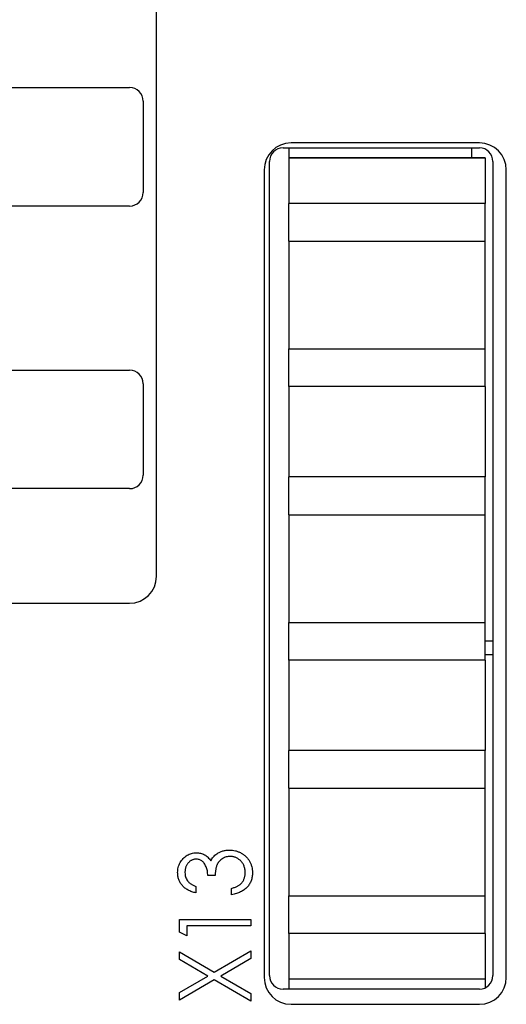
# Paper-space layout '1_1 scale views' of a CAD drawing. Header units: millimetres. Extents: x 0 to 420, y 0 to 297.
# Tile 35 of 48: x 312 to 330, y 107 to 143. Entities that reach past the tile are written whole.
import ezdxf

# ---------------------------------------------------------------- set-up
doc = ezdxf.new("R2010")
doc.units = ezdxf.units.MM

psp = doc.layouts.new('1_1 scale views')

# ---------------------------------------------------------------- linework, layer by layer
at = {"color": 7, "linetype": 'Continuous', "lineweight": 25}
for p, q in [((317.445, 122.808), (317.445, 153.799)), ((311.547, 140.965), (316.447, 140.965)), ((316.947, 140.465), (316.947, 137.065)), ((322.147, 138.723), (329.447, 138.723)), ((322.359, 138.723), (322.359, 137.697)), ((329.445, 138.908), (322.445, 138.908)), ((329.159, 138.358), (329.159, 138.723)), ((329.659, 138.358), (322.359, 138.358)), ((322.359, 138.358), (329.659, 138.358)), ((329.659, 138.358), (329.659, 136.658)), ((329.659, 138.358), (329.659, 138.358)), ((321.445, 137.908), (321.445, 107.908)), ((321.647, 107.973), (321.647, 138.223)), ((329.947, 138.223), (329.947, 107.973)), ((330.445, 107.908), (330.445, 137.908)), ((322.359, 137.697), (322.359, 136.658)), ((316.447, 136.565), (311.547, 136.565)), ((322.359, 135.258), (322.359, 136.658)), ((329.659, 136.658), (322.359, 136.658)), ((329.659, 135.258), (329.659, 136.658)), ((322.359, 135.258), (322.359, 131.258)), ((322.359, 135.258), (322.359, 135.258)), ((322.359, 135.258), (329.659, 135.258)), ((329.659, 131.258), (329.659, 135.258)), ((322.359, 131.258), (322.359, 131.258)), ((322.359, 129.858), (322.359, 131.258)), ((322.359, 131.258), (329.659, 131.258)), ((322.359, 131.258), (329.659, 131.258)), ((329.659, 129.858), (329.659, 131.258)), ((329.659, 131.258), (329.659, 131.258)), ((311.547, 130.465), (316.447, 130.465)), ((316.947, 129.965), (316.947, 126.565)), ((322.359, 129.858), (322.359, 128.818)), ((329.659, 129.858), (322.359, 129.858)), ((329.659, 129.858), (329.659, 128.158)), ((322.359, 128.818), (322.359, 127.537)), ((329.659, 128.198), (329.659, 126.498)), ((322.359, 127.537), (322.359, 126.498)), ((322.359, 125.098), (322.359, 126.498)), ((329.659, 126.498), (322.359, 126.498)), ((329.659, 125.098), (329.659, 126.498)), ((316.447, 126.065), (311.547, 126.065)), ((322.359, 125.098), (322.359, 121.098)), ((322.359, 125.098), (322.359, 125.098)), ((322.359, 125.098), (329.659, 125.098)), ((329.659, 121.098), (329.659, 125.098)), ((300.445, 121.808), (316.445, 121.808)), ((322.359, 121.098), (322.359, 121.098)), ((322.359, 119.698), (322.359, 121.098)), ((322.359, 121.098), (329.659, 121.098)), ((322.359, 121.098), (329.659, 121.098)), ((329.659, 119.698), (329.659, 121.098)), ((329.659, 121.098), (329.659, 121.098)), ((329.659, 120.408), (329.947, 120.408)), ((322.359, 119.698), (322.359, 118.658)), ((329.659, 119.698), (322.359, 119.698)), ((329.659, 119.908), (329.947, 119.908)), ((329.659, 119.698), (329.659, 117.998)), ((322.359, 118.658), (322.359, 117.377)), ((329.659, 118.038), (329.659, 116.338)), ((322.359, 117.377), (322.359, 116.338)), ((322.359, 114.938), (322.359, 116.338)), ((329.659, 116.338), (322.359, 116.338)), ((329.659, 114.938), (329.659, 116.338)), ((322.359, 114.938), (322.359, 110.938)), ((322.359, 114.938), (322.359, 114.938)), ((322.359, 114.938), (329.659, 114.938)), ((329.659, 110.938), (329.659, 114.938)), ((319.622, 111.691), (319.351, 111.691)), ((318.91, 111.284), (318.91, 111.046)), ((320.233, 110.978), (320.233, 111.216)), ((322.359, 110.938), (322.359, 110.938)), ((322.359, 109.538), (322.359, 110.938)), ((322.359, 110.938), (329.659, 110.938)), ((322.359, 110.938), (329.659, 110.938)), ((329.659, 110.938), (329.659, 110.938)), ((329.659, 109.538), (329.659, 110.938)), ((318.299, 109.594), (318.299, 110.062)), ((318.299, 110.062), (320.945, 110.062)), ((318.57, 109.825), (318.57, 109.452)), ((320.945, 109.825), (318.57, 109.825)), ((320.945, 110.062), (320.945, 109.825)), ((318.57, 109.452), (318.299, 109.594)), ((322.359, 109.538), (322.359, 108.498)), ((329.659, 109.538), (322.359, 109.538)), ((329.659, 109.538), (329.659, 107.838)), ((318.299, 108.578), (318.299, 108.858)), ((318.299, 108.858), (319.593, 108.1)), ((319.593, 108.1), (320.945, 108.892)), ((320.945, 108.892), (320.945, 108.612)), ((319.354, 107.959), (318.299, 108.578)), ((320.945, 108.612), (319.832, 107.959)), ((322.359, 108.498), (322.359, 107.473)), ((318.299, 107.341), (319.354, 107.959)), ((319.832, 107.959), (320.945, 107.307)), ((319.593, 107.819), (318.299, 107.06)), ((320.945, 107.026), (319.593, 107.819)), ((329.659, 107.838), (322.359, 107.838)), ((329.659, 107.838), (329.659, 107.52)), ((318.299, 107.06), (318.299, 107.341)), ((320.945, 107.307), (320.945, 107.026)), ((329.447, 107.473), (322.147, 107.473)), ((322.445, 106.908), (329.445, 106.908))]:
    psp.add_line(p, q, dxfattribs=at)
for centre, radius, start, end in [((316.447, 140.465), 0.5, 0, 90), ((322.445, 137.908), 1, 90, 180), ((322.147, 138.223), 0.5, 90, 180), ((329.445, 137.908), 1, 0, 90), ((329.447, 138.223), 0.5, 0, 90), ((316.447, 137.065), 0.5, 270, 0), ((316.447, 129.965), 0.5, 0, 90), ((316.447, 126.565), 0.5, 270, 0), ((316.445, 122.808), 1, 270, 0), ((322.147, 107.973), 0.5, 180, 270), ((329.447, 107.973), 0.5, 270, 0), ((322.445, 107.908), 1, 180, 270), ((329.445, 107.908), 1, 270, 0)]:
    psp.add_arc(centre, radius, start, end, dxfattribs=at)
for points, knots in [([(318.231, 111.799), (318.232, 111.832), (318.234, 111.898), (318.253, 111.994), (318.283, 112.086), (318.324, 112.175), (318.375, 112.257), (318.435, 112.33), (318.505, 112.392), (318.581, 112.445), (318.662, 112.487), (318.746, 112.516), (318.832, 112.535), (318.89, 112.538), (318.919, 112.539)], [0, 0, 0, 0, 0.088152, 0.174818, 0.261298, 0.348501, 0.435009, 0.519029, 0.601423, 0.684099, 0.765985, 0.844847, 0.922235, 1, 1, 1, 1]), ([(318.918, 112.301), (318.904, 112.301), (318.876, 112.3), (318.836, 112.293), (318.797, 112.282), (318.76, 112.266), (318.724, 112.246), (318.689, 112.222), (318.656, 112.193), (318.626, 112.16), (318.596, 112.124), (318.571, 112.085), (318.55, 112.044), (318.532, 112), (318.519, 111.954), (318.51, 111.905), (318.504, 111.855), (318.503, 111.82), (318.503, 111.802)], [0, 0, 0, 0, 0.057394, 0.114053, 0.169167, 0.225526, 0.28177, 0.340286, 0.400705, 0.464133, 0.528975, 0.592775, 0.656538, 0.721493, 0.788012, 0.856179, 0.926456, 1, 1, 1, 1]), ([(319.351, 111.691), (319.35, 111.72), (319.349, 111.778), (319.336, 111.862), (319.318, 111.943), (319.29, 112.018), (319.257, 112.086), (319.22, 112.146), (319.177, 112.195), (319.131, 112.235), (319.081, 112.265), (319.028, 112.285), (318.974, 112.299), (318.936, 112.3), (318.918, 112.301)], [0, 0, 0, 0, 0.1058, 0.208102, 0.306952, 0.403845, 0.495836, 0.580279, 0.657016, 0.729335, 0.79901, 0.865583, 0.932309, 1, 1, 1, 1]), ([(318.919, 112.539), (318.947, 112.538), (319.001, 112.536), (319.081, 112.521), (319.157, 112.498), (319.228, 112.465), (319.294, 112.422), (319.356, 112.37), (319.413, 112.308), (319.446, 112.261), (319.463, 112.237)], [0, 0, 0, 0, 0.128961, 0.252356, 0.372719, 0.492297, 0.612547, 0.736291, 0.864891, 1, 1, 1, 1]), ([(319.463, 112.237), (319.477, 112.263), (319.504, 112.314), (319.557, 112.382), (319.618, 112.445), (319.665, 112.479), (319.689, 112.497)], [0, 0, 0, 0, 0.250334, 0.497098, 0.745903, 1, 1, 1, 1]), ([(320.182, 112.403), (320.157, 112.402), (320.108, 112.401), (320.036, 112.384), (319.966, 112.359), (319.9, 112.324), (319.839, 112.281), (319.785, 112.231), (319.74, 112.172), (319.708, 112.119), (319.687, 112.071), (319.673, 112.03), (319.661, 111.985), (319.65, 111.935), (319.64, 111.88), (319.633, 111.821), (319.626, 111.757), (319.623, 111.713), (319.622, 111.691)], [0, 0, 0, 0, 0.072483, 0.144336, 0.216269, 0.289826, 0.363748, 0.435901, 0.50742, 0.580162, 0.618838, 0.660808, 0.707132, 0.757253, 0.811151, 0.869953, 0.932709, 1, 1, 1, 1]), ([(319.689, 112.497), (319.706, 112.508), (319.741, 112.532), (319.796, 112.56), (319.853, 112.585), (319.911, 112.605), (319.971, 112.621), (320.032, 112.632), (320.095, 112.639), (320.138, 112.64), (320.159, 112.64)], [0, 0, 0, 0, 0.126046, 0.250947, 0.373622, 0.497176, 0.620273, 0.744382, 0.87147, 1, 1, 1, 1]), ([(320.159, 112.64), (320.196, 112.639), (320.27, 112.637), (320.379, 112.614), (320.485, 112.579), (320.588, 112.531), (320.683, 112.47), (320.769, 112.399), (320.842, 112.317), (320.904, 112.226), (320.953, 112.127), (320.987, 112.021), (321.009, 111.909), (321.012, 111.833), (321.013, 111.794)], [0, 0, 0, 0, 0.0828718, 0.1651424, 0.248491, 0.3334623, 0.4183285, 0.5003646, 0.5819056, 0.6640085, 0.7464853, 0.8289584, 0.9127829, 1, 1, 1, 1]), ([(320.741, 111.798), (320.741, 111.821), (320.74, 111.864), (320.732, 111.927), (320.719, 111.988), (320.701, 112.044), (320.677, 112.098), (320.648, 112.148), (320.614, 112.195), (320.575, 112.238), (320.532, 112.276), (320.487, 112.31), (320.441, 112.339), (320.393, 112.362), (320.342, 112.381), (320.29, 112.393), (320.237, 112.402), (320.2, 112.402), (320.182, 112.403)], [0, 0, 0, 0, 0.072637, 0.141726, 0.208269, 0.273118, 0.33605, 0.398784, 0.461462, 0.52466, 0.587471, 0.648301, 0.707284, 0.765509, 0.823088, 0.881207, 0.940024, 1, 1, 1, 1]), ([(318.91, 111.046), (318.883, 111.052), (318.831, 111.065), (318.757, 111.089), (318.686, 111.117), (318.621, 111.149), (318.56, 111.185), (318.504, 111.226), (318.453, 111.27), (318.407, 111.319), (318.365, 111.371), (318.33, 111.426), (318.299, 111.482), (318.274, 111.541), (318.255, 111.603), (318.241, 111.666), (318.233, 111.732), (318.232, 111.777), (318.231, 111.799)], [0, 0, 0, 0, 0.074282, 0.144875, 0.213158, 0.279066, 0.342788, 0.405011, 0.466609, 0.527393, 0.58752, 0.646103, 0.704302, 0.762167, 0.820014, 0.878488, 0.938507, 1, 1, 1, 1]), ([(318.503, 111.802), (318.504, 111.774), (318.506, 111.719), (318.524, 111.639), (318.552, 111.565), (318.587, 111.509), (318.621, 111.467), (318.65, 111.438), (318.683, 111.408), (318.721, 111.381), (318.763, 111.355), (318.807, 111.329), (318.857, 111.305), (318.892, 111.291), (318.91, 111.284)], [0, 0, 0, 0, 0.120032, 0.233521, 0.344431, 0.454949, 0.511874, 0.57062, 0.63265, 0.698517, 0.767458, 0.840518, 0.917842, 1, 1, 1, 1]), ([(321.013, 111.794), (321.012, 111.768), (321.011, 111.716), (321.002, 111.641), (320.986, 111.569), (320.964, 111.5), (320.937, 111.434), (320.902, 111.372), (320.862, 111.313), (320.815, 111.258), (320.763, 111.206), (320.704, 111.159), (320.639, 111.117), (320.57, 111.08), (320.493, 111.047), (320.412, 111.02), (320.325, 110.995), (320.264, 110.984), (320.233, 110.978)], [0, 0, 0, 0, 0.063186, 0.124194, 0.183604, 0.241346, 0.298312, 0.355201, 0.412588, 0.470703, 0.529828, 0.58992, 0.651564, 0.715502, 0.78143, 0.850905, 0.923451, 1, 1, 1, 1]), ([(320.598, 111.402), (320.61, 111.415), (320.632, 111.441), (320.661, 111.485), (320.687, 111.53), (320.706, 111.579), (320.722, 111.63), (320.733, 111.684), (320.74, 111.74), (320.741, 111.779), (320.741, 111.798)], [0, 0, 0, 0, 0.1212038, 0.2414148, 0.3617449, 0.4823565, 0.6058459, 0.7325052, 0.8636264, 1, 1, 1, 1]), ([(320.233, 111.216), (320.253, 111.221), (320.293, 111.232), (320.349, 111.251), (320.402, 111.271), (320.45, 111.294), (320.494, 111.317), (320.533, 111.344), (320.568, 111.371), (320.588, 111.392), (320.598, 111.402)], [0, 0, 0, 0, 0.152217, 0.296177, 0.431862, 0.55851, 0.677785, 0.79096, 0.898105, 1, 1, 1, 1])]:
    psp.add_open_spline(points, degree=3, knots=knots, dxfattribs=at)

doc.saveas('drawing.dxf')
